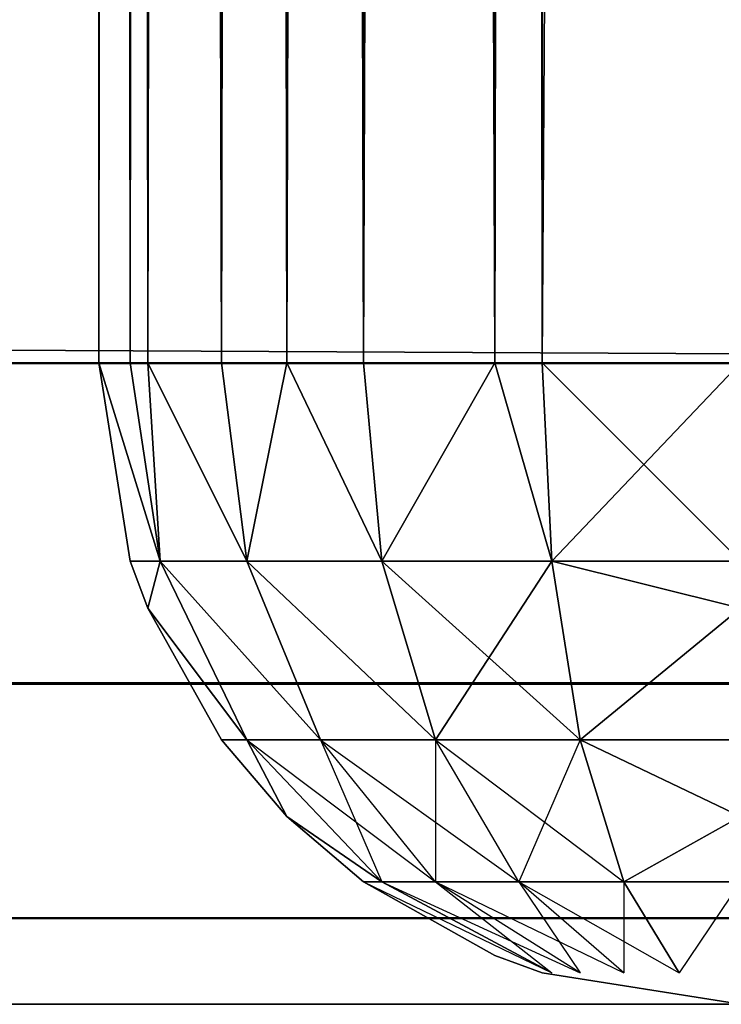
# Model space of a CAD drawing. Extents: x 0 to 602, y -131 to 3.
# Tile 138 of 167: x 597.106 to 597.652, y -131.053 to -130.285. Entities that reach past the tile are written whole.
import ezdxf

# ---------------------------------------------------------------- set-up
doc = ezdxf.new("R2010")
doc.units = 0
doc.header["$LTSCALE"] = 25.4
doc.layers.get('0').update_dxf_attribs({"color": 13, "linetype": 'CONTINUOUS'})

# ---------------------------------------------------------------- blocks, each defined once
blk = doc.blocks.new('PICASSO-LED-8131_STL')
at = {"color": 0}
for p, q in [((0.66749, 5.67091, 34.92758), (0.66749, 601.67096, 34.92758)), ((0.66749, 601.67096, 23.92758), (0.66749, 5.67091, 23.92758)), ((0.66749, 601.67096, 23.92758), (0.66749, 5.67091, 23.92758)), ((0.66749, 5.67091, 34.92758), (0.66749, 601.67096, 34.92758)), ((0.73448, 601.67096, 23.67758), (0.73448, 5.67091, 23.67758)), ((0.73448, 601.67096, 23.67758), (0.73448, 5.67091, 23.67758)), ((0.73448, 5.67091, 35.17758), (0.73448, 601.67096, 35.17758)), ((0.73448, 5.67091, 35.17758), (0.73448, 601.67096, 35.17758)), ((0.91749, 601.67096, 23.49457), (0.91749, 5.67091, 23.49457)), ((0.91749, 601.67096, 23.49457), (0.91749, 5.67091, 23.49457)), ((0.91749, 5.67091, 35.3606), (0.91749, 601.67096, 35.3606)), ((0.91749, 5.67091, 35.3606), (0.91749, 601.67096, 35.3606)), ((1.16749, 5.67091, 23.42758), (1.16749, 601.67096, 23.42758)), ((1.16749, 601.67096, 35.42758), (1.16749, 5.67091, 35.42758)), ((1.16749, 5.67091, 23.42758), (1.16749, 601.67096, 23.42758)), ((1.16749, 601.67096, 35.42758), (1.16749, 5.67091, 35.42758)), ((1.01298, 7.52301, 21.80967), (1.16749, 7.54748, 21.80967)), ((1.01298, 7.52301, 21.80967), (1.16749, 7.54748, 21.80967)), ((1.01298, 7.52301, 22.8345), (1.16749, 7.54748, 22.8345)), ((1.01298, 7.52301, 22.8345), (1.16749, 7.54748, 22.8345)), ((25.16749, 7.54748, 22.8345), (1.16749, 7.54748, 22.8345)), ((1.16749, 7.54748, 22.8345), (1.16749, 7.52301, 22.989)), ((25.16749, 7.54748, 22.8345), (1.16749, 7.54748, 22.8345)), ((25.16749, 7.54748, 21.80967), (1.16749, 7.54748, 21.80967)), ((1.16749, 7.54748, 21.80967), (1.16749, 7.54748, 22.8345)), ((25.16749, 7.54748, 21.80967), (1.16749, 7.54748, 21.80967)), ((1.16749, 7.52301, 21.65516), (1.16749, 7.54748, 21.80967)), ((1.16749, 7.52301, 21.65516), (1.16749, 7.54748, 21.80967)), ((1.16749, 7.54748, 21.80967), (1.16749, 7.54748, 22.8345)), ((1.16749, 7.54748, 22.8345), (1.16749, 7.52301, 22.989)), ((0.97615, 7.50942, 21.80967), (1.01298, 7.52301, 21.80967)), ((0.97615, 7.50942, 22.8345), (1.01298, 7.52301, 22.8345)), ((1.01298, 7.52301, 21.80967), (1.01298, 7.49973, 21.66273)), ((1.01298, 7.49973, 21.66273), (1.16749, 7.52301, 21.65516)), ((1.01298, 7.52301, 21.80967), (1.01298, 7.52301, 22.8345)), ((1.01298, 7.52301, 21.80967), (1.01298, 7.52301, 22.8345)), ((1.01298, 7.52301, 22.8345), (1.01298, 7.49973, 22.98144)), ((1.16749, 7.52301, 22.989), (1.01298, 7.49973, 22.98144)), ((25.16749, 7.52301, 22.989), (1.16749, 7.52301, 22.989)), ((1.16749, 7.52301, 22.989), (1.16749, 7.50942, 23.02584)), ((25.16749, 7.52301, 22.989), (1.16749, 7.52301, 22.989)), ((25.16749, 7.52301, 21.65516), (1.16749, 7.52301, 21.65516)), ((25.16749, 7.52301, 21.65516), (1.16749, 7.52301, 21.65516)), ((1.16749, 7.50942, 21.61833), (1.16749, 7.52301, 21.65516)), ((0.87359, 7.45199, 21.80967), (0.97615, 7.50942, 21.80967)), ((0.97615, 7.50942, 21.80967), (0.87359, 7.43217, 21.68467)), ((0.97615, 7.50942, 21.80967), (0.87359, 7.43217, 21.68467)), ((0.87359, 7.45199, 21.80967), (0.97615, 7.50942, 21.80967)), ((0.87359, 7.45199, 22.8345), (0.97615, 7.50942, 22.8345)), ((0.97615, 7.50942, 22.8345), (0.87359, 7.43217, 22.95949)), ((0.97615, 7.50942, 22.8345), (0.87359, 7.43217, 22.95949)), ((0.87359, 7.45199, 22.8345), (0.97615, 7.50942, 22.8345)), ((0.97615, 7.50942, 21.80967), (1.01298, 7.49973, 21.66273)), ((0.97615, 7.50942, 21.80967), (0.97615, 7.50942, 22.8345)), ((0.97615, 7.50942, 21.80967), (0.97615, 7.50942, 22.8345)), ((1.01298, 7.49973, 22.98144), (0.97615, 7.50942, 22.8345)), ((1.01298, 7.43217, 21.53016), (1.16749, 7.50942, 21.61833)), ((1.16749, 7.50942, 21.61833), (1.01298, 7.49973, 21.66273)), ((1.01298, 7.43217, 21.53016), (1.16749, 7.50942, 21.61833)), ((1.16749, 7.50942, 23.02584), (1.01298, 7.43217, 23.114)), ((1.16749, 7.50942, 23.02584), (1.01298, 7.43217, 23.114)), ((1.01298, 7.49973, 22.98144), (1.16749, 7.50942, 23.02584)), ((25.16749, 7.50942, 23.02584), (1.16749, 7.50942, 23.02584)), ((1.16749, 7.50942, 23.02584), (1.16749, 7.45199, 23.12839)), ((25.16749, 7.50942, 23.02584), (1.16749, 7.50942, 23.02584)), ((25.16749, 7.50942, 21.61833), (1.16749, 7.50942, 21.61833)), ((25.16749, 7.50942, 21.61833), (1.16749, 7.50942, 21.61833)), ((1.16749, 7.45199, 21.51578), (1.16749, 7.50942, 21.61833)), ((1.16749, 7.45199, 21.51578), (1.16749, 7.50942, 21.61833)), ((1.16749, 7.50942, 23.02584), (1.16749, 7.45199, 23.12839)), ((0.87359, 7.43217, 21.68467), (1.01298, 7.49973, 21.66273)), ((0.87359, 7.43217, 21.68467), (1.01298, 7.49973, 21.66273)), ((0.87359, 7.43217, 22.95949), (1.01298, 7.49973, 22.98144)), ((0.87359, 7.43217, 22.95949), (1.01298, 7.49973, 22.98144)), ((1.01298, 7.43217, 21.53016), (1.01298, 7.49973, 21.66273)), ((1.01298, 7.43217, 21.53016), (1.01298, 7.49973, 21.66273)), ((1.01298, 7.49973, 22.98144), (1.01298, 7.43217, 23.114)), ((1.01298, 7.49973, 22.98144), (1.01298, 7.43217, 23.114)), ((0.81394, 7.40103, 21.80967), (0.87359, 7.45199, 21.80967)), ((0.81394, 7.40103, 22.8345), (0.87359, 7.45199, 22.8345)), ((0.87359, 7.45199, 21.80967), (0.87359, 7.43217, 21.68467)), ((0.87359, 7.45199, 21.80967), (0.87359, 7.45199, 22.8345)), ((0.87359, 7.45199, 21.80967), (0.87359, 7.45199, 22.8345)), ((0.87359, 7.45199, 22.8345), (0.87359, 7.43217, 22.95949)), ((1.16749, 7.45199, 21.51578), (1.01298, 7.43217, 21.53016)), ((1.16749, 7.45199, 23.12839), (1.01298, 7.43217, 23.114)), ((25.16749, 7.45199, 23.12839), (1.16749, 7.45199, 23.12839)), ((1.16749, 7.45199, 23.12839), (1.16749, 7.40103, 23.18805)), ((25.16749, 7.45199, 23.12839), (1.16749, 7.45199, 23.12839)), ((25.16749, 7.45199, 21.51578), (1.16749, 7.45199, 21.51578)), ((25.16749, 7.45199, 21.51578), (1.16749, 7.45199, 21.51578)), ((1.16749, 7.40103, 21.45612), (1.16749, 7.45199, 21.51578)), ((0.87359, 7.43217, 21.68467), (0.76298, 7.32697, 21.71885)), ((0.87359, 7.43217, 21.68467), (0.76298, 7.32697, 21.71885)), ((0.76298, 7.32697, 22.92531), (0.87359, 7.43217, 22.95949)), ((0.87359, 7.43217, 22.95949), (0.76298, 7.28525, 23.00724)), ((0.81394, 7.40103, 21.80967), (0.87359, 7.43217, 21.68467)), ((0.87359, 7.43217, 22.95949), (0.81394, 7.40103, 22.8345)), ((0.87359, 7.37471, 21.57191), (1.01298, 7.43217, 21.53016)), ((0.87359, 7.37471, 21.57191), (1.01298, 7.43217, 21.53016)), ((0.87359, 7.37471, 21.57191), (0.87359, 7.43217, 21.68467)), ((0.87359, 7.37471, 21.57191), (0.87359, 7.43217, 21.68467)), ((0.87359, 7.43217, 22.95949), (0.87359, 7.37471, 23.07226)), ((0.87359, 7.37471, 23.07226), (1.01298, 7.43217, 23.114)), ((0.87359, 7.43217, 22.95949), (0.87359, 7.37471, 23.07226)), ((0.87359, 7.37471, 23.07226), (1.01298, 7.43217, 23.114)), ((1.16749, 7.40103, 21.45612), (1.01298, 7.43217, 21.53016)), ((1.01298, 7.32697, 21.42496), (1.01298, 7.43217, 21.53016)), ((1.01298, 7.32697, 21.42496), (1.01298, 7.43217, 21.53016)), ((1.01298, 7.43217, 23.114), (1.16749, 7.40103, 23.18805)), ((1.01298, 7.43217, 23.114), (1.01298, 7.32697, 23.21921)), ((1.01298, 7.43217, 23.114), (1.01298, 7.32697, 23.21921)), ((0.81394, 7.40103, 21.80967), (0.76298, 7.32697, 21.71885)), ((0.76298, 7.34136, 21.80967), (0.81394, 7.40103, 21.80967)), ((0.76298, 7.34136, 22.8345), (0.81394, 7.40103, 22.8345)), ((0.81394, 7.40103, 22.8345), (0.76298, 7.32697, 22.92531)), ((0.81394, 7.40103, 21.80967), (0.81394, 7.40103, 22.8345)), ((0.81394, 7.40103, 21.80967), (0.81394, 7.40103, 22.8345)), ((1.01298, 7.32697, 21.42496), (1.16749, 7.40103, 21.45612)), ((1.16749, 7.40103, 23.18805), (1.01298, 7.32697, 23.21921)), ((25.16749, 7.40103, 23.18805), (1.16749, 7.40103, 23.18805)), ((1.16749, 7.40103, 23.18805), (1.16749, 7.34136, 23.239)), ((25.16749, 7.40103, 23.18805), (1.16749, 7.40103, 23.18805)), ((25.16749, 7.40103, 21.45612), (1.16749, 7.40103, 21.45612)), ((25.16749, 7.40103, 21.45612), (1.16749, 7.40103, 21.45612)), ((1.16749, 7.34136, 21.40516), (1.16749, 7.40103, 21.45612)), ((0.76298, 7.28525, 21.63693), (0.87359, 7.37471, 21.57191)), ((0.87359, 7.37471, 21.57191), (0.76298, 7.32697, 21.71885)), ((0.76298, 7.28525, 23.00724), (0.87359, 7.37471, 23.07226)), ((0.87359, 7.37471, 23.07226), (0.76298, 7.22022, 23.07226)), ((0.87359, 7.28525, 21.48242), (0.87359, 7.37471, 21.57191)), ((0.87359, 7.28525, 21.48242), (0.87359, 7.37471, 21.57191)), ((0.87359, 7.37471, 23.07226), (0.87359, 7.28525, 23.16175)), ((0.87359, 7.37471, 23.07226), (0.87359, 7.28525, 23.16175)), ((0.76298, 7.34136, 22.8345), (0.69196, 7.19441, 22.88224)), ((0.70555, 7.23881, 21.80967), (0.76298, 7.34136, 21.80967)), ((0.70555, 7.23881, 22.8345), (0.76298, 7.34136, 22.8345)), ((0.76298, 7.34136, 21.80967), (0.76298, 7.34136, 22.8345)), ((0.76298, 7.34136, 21.80967), (0.76298, 7.34136, 22.8345)), ((0.76298, 7.34136, 22.8345), (0.76298, 7.32697, 22.92531)), ((1.16749, 7.34136, 21.40516), (1.01298, 7.32697, 21.42496)), ((1.16749, 7.34136, 23.239), (1.01298, 7.32697, 23.21921)), ((25.16749, 7.34136, 23.239), (1.16749, 7.34136, 23.239)), ((1.16749, 7.34136, 23.239), (1.16749, 7.23881, 23.29643)), ((25.16749, 7.34136, 23.239), (1.16749, 7.34136, 23.239)), ((25.16749, 7.34136, 21.40516), (1.16749, 7.34136, 21.40516)), ((25.16749, 7.34136, 21.40516), (1.16749, 7.34136, 21.40516)), ((1.16749, 7.23881, 21.34773), (1.16749, 7.34136, 21.40516)), ((1.16749, 7.23881, 21.34773), (1.16749, 7.34136, 21.40516)), ((1.16749, 7.34136, 23.239), (1.16749, 7.23881, 23.29643)), ((0.76298, 7.32697, 21.71885), (0.69196, 7.19441, 21.76193)), ((0.69196, 7.19441, 22.88224), (0.76298, 7.32697, 22.92531)), ((0.76298, 7.32697, 22.92531), (0.69196, 7.17247, 22.92531)), ((0.76298, 7.28525, 21.63693), (0.76298, 7.32697, 21.71885)), ((0.76298, 7.32697, 22.92531), (0.76298, 7.28525, 23.00724)), ((0.87359, 7.28525, 21.48242), (1.01298, 7.32697, 21.42496)), ((0.87359, 7.28525, 21.48242), (1.01298, 7.32697, 21.42496)), ((0.87359, 7.28525, 23.16175), (1.01298, 7.32697, 23.21921)), ((0.87359, 7.28525, 23.16175), (1.01298, 7.32697, 23.21921)), ((1.16749, 7.23881, 21.34773), (1.01298, 7.32697, 21.42496)), ((1.16749, 7.23881, 21.34773), (1.01298, 7.32697, 21.42496)), ((1.01298, 7.19441, 21.35742), (1.01298, 7.32697, 21.42496)), ((1.01298, 7.19441, 21.35742), (1.01298, 7.32697, 21.42496)), ((1.01298, 7.32697, 23.21921), (1.16749, 7.23881, 23.29643)), ((1.01298, 7.32697, 23.21921), (1.16749, 7.23881, 23.29643)), ((1.01298, 7.32697, 23.21921), (1.01298, 7.19441, 23.28675)), ((1.01298, 7.32697, 23.21921), (1.01298, 7.19441, 23.28675)), ((0.69196, 7.17247, 21.71885), (0.76298, 7.28525, 21.63693)), ((0.76298, 7.28525, 21.63693), (0.69196, 7.19441, 21.76193)), ((0.69196, 7.17247, 22.92531), (0.76298, 7.28525, 23.00724)), ((0.76298, 7.28525, 23.00724), (0.69196, 7.13829, 22.95949)), ((0.76298, 7.22022, 21.57191), (0.87359, 7.28525, 21.48242)), ((0.87359, 7.28525, 21.48242), (0.76298, 7.28525, 21.63693)), ((0.76298, 7.22022, 21.57191), (0.76298, 7.28525, 21.63693)), ((0.76298, 7.22022, 23.07226), (0.87359, 7.28525, 23.16175)), ((0.76298, 7.28525, 23.00724), (0.76298, 7.22022, 23.07226)), ((0.87359, 7.28525, 23.16175), (0.76298, 7.13829, 23.114)), ((0.87359, 7.17247, 21.42496), (0.87359, 7.28525, 21.48242)), ((0.87359, 7.17247, 21.42496), (0.87359, 7.28525, 21.48242)), ((0.87359, 7.28525, 23.16175), (0.87359, 7.17247, 23.21921)), ((0.87359, 7.28525, 23.16175), (0.87359, 7.17247, 23.21921)), ((0.69196, 7.20198, 21.80967), (0.70555, 7.23881, 21.80967)), ((0.69196, 7.20198, 22.8345), (0.70555, 7.23881, 22.8345)), ((0.70555, 7.23881, 21.80967), (0.70555, 7.23881, 22.8345)), ((0.70555, 7.23881, 21.80967), (0.70555, 7.23881, 22.8345)), ((1.01298, 7.19441, 21.35742), (1.16749, 7.23881, 21.34773)), ((1.16749, 7.23881, 23.29643), (1.01298, 7.19441, 23.28675)), ((25.16749, 7.23881, 23.29643), (1.16749, 7.23881, 23.29643)), ((1.16749, 7.23881, 23.29643), (1.16749, 7.20198, 23.31002)), ((25.16749, 7.23881, 23.29643), (1.16749, 7.23881, 23.29643)), ((25.16749, 7.23881, 21.34773), (1.16749, 7.23881, 21.34773)), ((25.16749, 7.23881, 21.34773), (1.16749, 7.23881, 21.34773)), ((1.16749, 7.20198, 21.33414), (1.16749, 7.23881, 21.34773)), ((0.69196, 7.13829, 21.68467), (0.76298, 7.22022, 21.57191)), ((0.76298, 7.22022, 21.57191), (0.69196, 7.17247, 21.71885)), ((0.69196, 7.13829, 22.95949), (0.76298, 7.22022, 23.07226)), ((0.76298, 7.22022, 23.07226), (0.69196, 7.09523, 22.98144)), ((0.87359, 7.17247, 21.42496), (0.76298, 7.22022, 21.57191)), ((0.76298, 7.13829, 21.53016), (0.76298, 7.22022, 21.57191)), ((0.76298, 7.22022, 23.07226), (0.76298, 7.13829, 23.114)), ((0.66749, 7.04748, 21.80967), (0.69196, 7.20198, 21.80967)), ((0.66749, 7.04748, 22.8345), (0.69196, 7.20198, 22.8345)), ((0.69196, 7.20198, 21.80967), (0.69196, 7.20198, 22.8345)), ((0.69196, 7.20198, 21.80967), (0.69196, 7.20198, 22.8345)), ((1.16749, 7.20198, 21.33414), (1.01298, 7.19441, 21.35742)), ((1.01298, 7.19441, 23.28675), (1.16749, 7.20198, 23.31002)), ((25.16749, 7.20198, 23.31002), (1.16749, 7.20198, 23.31002)), ((1.16749, 7.20198, 23.31002), (1.16749, 7.04748, 23.3345)), ((25.16749, 7.20198, 23.31002), (1.16749, 7.20198, 23.31002)), ((25.16749, 7.20198, 21.33414), (1.16749, 7.20198, 21.33414)), ((25.16749, 7.20198, 21.33414), (1.16749, 7.20198, 21.33414)), ((1.16749, 7.04748, 21.30967), (1.16749, 7.20198, 21.33414)), ((1.16749, 7.04748, 21.30967), (1.16749, 7.20198, 21.33414)), ((1.16749, 7.20198, 23.31002), (1.16749, 7.04748, 23.3345)), ((0.87359, 7.17247, 21.42496), (1.01298, 7.19441, 21.35742)), ((0.87359, 7.17247, 21.42496), (1.01298, 7.19441, 21.35742)), ((0.87359, 7.17247, 23.21921), (1.01298, 7.19441, 23.28675)), ((0.87359, 7.17247, 23.21921), (1.01298, 7.19441, 23.28675)), ((1.01298, 7.19441, 21.35742), (0.97615, 7.04748, 21.34773)), ((0.97615, 7.04748, 23.29643), (1.01298, 7.19441, 23.28675)), ((1.01298, 7.04748, 21.33414), (1.01298, 7.19441, 21.35742)), ((1.01298, 7.04748, 23.31002), (1.01298, 7.19441, 23.28675)), ((0.76298, 7.13829, 21.53016), (0.87359, 7.17247, 21.42496)), ((0.87359, 7.17247, 23.21921), (0.76298, 7.13829, 23.114)), ((0.87359, 7.17247, 23.21921), (0.76298, 7.13829, 23.114)), ((0.87359, 7.17247, 21.42496), (0.81394, 7.04748, 21.45612)), ((0.81394, 7.04748, 23.18805), (0.87359, 7.17247, 23.21921)), ((0.97615, 7.04748, 21.34773), (0.87359, 7.17247, 21.42496)), ((0.97615, 7.04748, 21.34773), (0.87359, 7.17247, 21.42496)), ((0.87359, 7.04748, 21.40516), (0.87359, 7.17247, 21.42496)), ((0.87359, 7.04748, 23.239), (0.87359, 7.17247, 23.21921)), ((0.97615, 7.04748, 23.29643), (0.87359, 7.17247, 23.21921)), ((0.97615, 7.04748, 23.29643), (0.87359, 7.17247, 23.21921)), ((0.69196, 7.09523, 21.66273), (0.76298, 7.13829, 21.53016)), ((0.76298, 7.13829, 21.53016), (0.69196, 7.13829, 21.68467)), ((0.76298, 7.13829, 23.114), (0.69196, 7.09523, 22.98144)), ((0.81394, 7.04748, 21.45612), (0.76298, 7.13829, 21.53016)), ((0.76298, 7.04748, 21.51578), (0.76298, 7.13829, 21.53016)), ((0.81394, 7.04748, 23.18805), (0.76298, 7.13829, 23.114)), ((0.76298, 7.04748, 21.51578), (0.69196, 7.09523, 21.66273))]:
    blk.add_line(p, q, dxfattribs=at)
mesh = blk.add_polyface(dxfattribs=at)
corners = [(0.66749, 601.67096, 34.92758), (0.66749, 5.67091, 23.92758), (0.66749, 5.67091, 34.92758), (0.66749, 601.67096, 23.92758)]
mesh.append_faces([[corners[k] for k in face] for face in [(0, 1, 2), (1, 0, 3)]], dxfattribs={"vtx0": -1, "color": 0})
mesh = blk.add_polyface(dxfattribs=at)
corners = [(0.66749, 601.67096, 23.92758), (0.73448, 5.67091, 23.67758), (0.66749, 5.67091, 23.92758), (0.73448, 601.67096, 23.67758)]
mesh.append_faces([[corners[k] for k in face] for face in [(0, 1, 2), (1, 0, 3)]], dxfattribs={"vtx0": -1, "color": 0})
mesh = blk.add_polyface(dxfattribs=at)
corners = [(0.73448, 601.67096, 35.17758), (0.66749, 5.67091, 34.92758), (0.73448, 5.67091, 35.17758), (0.66749, 601.67096, 34.92758)]
mesh.append_faces([[corners[k] for k in face] for face in [(0, 1, 2), (1, 0, 3)]], dxfattribs={"vtx0": -1, "color": 0})
mesh = blk.add_polyface(dxfattribs=at)
corners = [(0.91749, 601.67096, 23.49457), (0.73448, 5.67091, 23.67758), (0.73448, 601.67096, 23.67758), (0.91749, 5.67091, 23.49457)]
mesh.append_faces([[corners[k] for k in face] for face in [(0, 1, 2), (1, 0, 3)]], dxfattribs={"vtx0": -1, "color": 0})
mesh = blk.add_polyface(dxfattribs=at)
corners = [(0.91749, 5.67091, 35.3606), (0.73448, 601.67096, 35.17758), (0.73448, 5.67091, 35.17758), (0.91749, 601.67096, 35.3606)]
mesh.append_faces([[corners[k] for k in face] for face in [(0, 1, 2), (1, 0, 3)]], dxfattribs={"vtx0": -1, "color": 0})
mesh = blk.add_polyface(dxfattribs=at)
corners = [(1.16749, 601.67096, 23.42758), (0.91749, 5.67091, 23.49457), (0.91749, 601.67096, 23.49457), (1.16749, 5.67091, 23.42758)]
mesh.append_faces([[corners[k] for k in face] for face in [(0, 1, 2), (1, 0, 3)]], dxfattribs={"vtx0": -1, "color": 0})
mesh = blk.add_polyface(dxfattribs=at)
corners = [(1.16749, 5.67091, 35.42758), (0.91749, 601.67096, 35.3606), (0.91749, 5.67091, 35.3606), (1.16749, 601.67096, 35.42758)]
mesh.append_faces([[corners[k] for k in face] for face in [(0, 1, 2), (1, 0, 3)]], dxfattribs={"vtx0": -1, "color": 0})
mesh = blk.add_polyface(dxfattribs=at)
corners = [(1.16749, 601.67096, 23.42758), (4.15177, 598.7749, 23.42758), (1.16749, 5.67091, 23.42758), (25.16749, 601.67096, 23.42758), (22.60363, 598.7749, 23.42758), (22.60363, 8.56692, 23.42758), (4.15177, 8.56692, 23.42758), (25.16749, 5.67091, 23.42758)]
mesh.append_faces([[corners[k] for k in face] for face in [(0, 1, 2), (1, 3, 4), (4, 3, 5), (2, 6, 7), (6, 2, 1), (7, 5, 3)]], dxfattribs={"vtx0": -1, "vtx1": -1, "color": 0})
mesh.append_faces([[corners[k] for k in face] for face in [(1, 0, 3), (7, 6, 5)]], dxfattribs={"vtx0": -1, "vtx2": -1, "color": 0})
mesh = blk.add_polyface(dxfattribs=at)
corners = [(25.16749, 5.67091, 35.42758), (1.16749, 601.67096, 35.42758), (1.16749, 5.67091, 35.42758), (25.16749, 601.67096, 35.42758)]
mesh.append_faces([[corners[k] for k in face] for face in [(0, 1, 2), (1, 0, 3)]], dxfattribs={"vtx0": -1, "color": 0})
mesh = blk.add_polyface(dxfattribs=at)
corners = [(1.01298, 7.49973, 21.66273), (1.16749, 7.54748, 21.80967), (1.16749, 7.52301, 21.65516), (1.01298, 7.52301, 21.80967)]
mesh.append_faces([[corners[k] for k in face] for face in [(0, 1, 2), (1, 0, 3)]], dxfattribs={"vtx0": -1, "color": 0})
mesh = blk.add_polyface(dxfattribs=at)
corners = [(1.01298, 7.52301, 22.8345), (1.16749, 7.54748, 21.80967), (1.01298, 7.52301, 21.80967), (1.16749, 7.54748, 22.8345)]
mesh.append_faces([[corners[k] for k in face] for face in [(0, 1, 2), (1, 0, 3)]], dxfattribs={"vtx0": -1, "color": 0})
mesh = blk.add_polyface(dxfattribs=at)
corners = [(1.01298, 7.49973, 22.98144), (1.16749, 7.54748, 22.8345), (1.01298, 7.52301, 22.8345), (1.16749, 7.52301, 22.989)]
mesh.append_faces([[corners[k] for k in face] for face in [(0, 1, 2), (1, 0, 3)]], dxfattribs={"vtx0": -1, "color": 0})
mesh = blk.add_polyface(dxfattribs=at)
corners = [(1.16749, 7.52301, 22.989), (25.16749, 7.54748, 22.8345), (1.16749, 7.54748, 22.8345), (25.16749, 7.52301, 22.989)]
mesh.append_faces([[corners[k] for k in face] for face in [(0, 1, 2), (1, 0, 3)]], dxfattribs={"vtx0": -1, "color": 0})
mesh = blk.add_polyface(dxfattribs=at)
corners = [(1.16749, 7.54748, 22.8345), (25.16749, 7.54748, 21.80967), (1.16749, 7.54748, 21.80967), (25.16749, 7.54748, 22.8345)]
mesh.append_faces([[corners[k] for k in face] for face in [(0, 1, 2), (1, 0, 3)]], dxfattribs={"vtx0": -1, "color": 0})
mesh = blk.add_polyface(dxfattribs=at)
corners = [(1.16749, 7.54748, 21.80967), (25.16749, 7.52301, 21.65516), (1.16749, 7.52301, 21.65516), (25.16749, 7.54748, 21.80967)]
mesh.append_faces([[corners[k] for k in face] for face in [(0, 1, 2), (1, 0, 3)]], dxfattribs={"vtx0": -1, "color": 0})
mesh = blk.add_polyface(dxfattribs=at)
corners = [(0.97615, 7.50942, 22.8345), (1.01298, 7.52301, 21.80967), (0.97615, 7.50942, 21.80967), (1.01298, 7.52301, 22.8345)]
mesh.append_faces([[corners[k] for k in face] for face in [(0, 1, 2), (1, 0, 3)]], dxfattribs={"vtx0": -1, "color": 0})
mesh = blk.add_polyface(dxfattribs=at)
corners = [(1.16749, 7.50942, 23.02584), (25.16749, 7.52301, 22.989), (1.16749, 7.52301, 22.989), (25.16749, 7.50942, 23.02584)]
mesh.append_faces([[corners[k] for k in face] for face in [(0, 1, 2), (1, 0, 3)]], dxfattribs={"vtx0": -1, "color": 0})
mesh = blk.add_polyface(dxfattribs=at)
corners = [(1.16749, 7.52301, 21.65516), (25.16749, 7.50942, 21.61833), (1.16749, 7.50942, 21.61833), (25.16749, 7.52301, 21.65516)]
mesh.append_faces([[corners[k] for k in face] for face in [(0, 1, 2), (1, 0, 3)]], dxfattribs={"vtx0": -1, "color": 0})
mesh = blk.add_polyface(dxfattribs=at)
corners = [(0.97615, 7.50942, 21.80967), (0.87359, 7.43217, 21.68467), (0.87359, 7.45199, 21.80967)]
mesh.append_faces([[corners[k] for k in face] for face in [(0, 1, 2)]], dxfattribs={"color": 0})
mesh = blk.add_polyface(dxfattribs=at)
corners = [(0.97615, 7.50942, 21.80967), (1.01298, 7.49973, 21.66273), (0.87359, 7.43217, 21.68467)]
mesh.append_faces([[corners[k] for k in face] for face in [(0, 1, 2)]], dxfattribs={"color": 0})
mesh = blk.add_polyface(dxfattribs=at)
corners = [(0.87359, 7.45199, 22.8345), (0.97615, 7.50942, 21.80967), (0.87359, 7.45199, 21.80967), (0.97615, 7.50942, 22.8345)]
mesh.append_faces([[corners[k] for k in face] for face in [(0, 1, 2), (1, 0, 3)]], dxfattribs={"vtx0": -1, "color": 0})
mesh = blk.add_polyface(dxfattribs=at)
corners = [(1.01298, 7.49973, 22.98144), (0.97615, 7.50942, 22.8345), (0.87359, 7.43217, 22.95949)]
mesh.append_faces([[corners[k] for k in face] for face in [(0, 1, 2)]], dxfattribs={"color": 0})
mesh = blk.add_polyface(dxfattribs=at)
corners = [(0.87359, 7.43217, 22.95949), (0.97615, 7.50942, 22.8345), (0.87359, 7.45199, 22.8345)]
mesh.append_faces([[corners[k] for k in face] for face in [(0, 1, 2)]], dxfattribs={"color": 0})
mesh = blk.add_polyface(dxfattribs=at)
corners = [(1.16749, 7.50942, 21.61833), (1.16749, 7.45199, 21.51578), (1.01298, 7.43217, 21.53016)]
mesh.append_faces([[corners[k] for k in face] for face in [(0, 1, 2)]], dxfattribs={"color": 0})
mesh = blk.add_polyface(dxfattribs=at)
corners = [(1.01298, 7.49973, 21.66273), (1.16749, 7.50942, 21.61833), (1.01298, 7.43217, 21.53016)]
mesh.append_faces([[corners[k] for k in face] for face in [(0, 1, 2)]], dxfattribs={"color": 0})
mesh = blk.add_polyface(dxfattribs=at)
corners = [(1.16749, 7.45199, 23.12839), (1.16749, 7.50942, 23.02584), (1.01298, 7.43217, 23.114)]
mesh.append_faces([[corners[k] for k in face] for face in [(0, 1, 2)]], dxfattribs={"color": 0})
mesh = blk.add_polyface(dxfattribs=at)
corners = [(1.01298, 7.43217, 23.114), (1.16749, 7.50942, 23.02584), (1.01298, 7.49973, 22.98144)]
mesh.append_faces([[corners[k] for k in face] for face in [(0, 1, 2)]], dxfattribs={"color": 0})
mesh = blk.add_polyface(dxfattribs=at)
corners = [(1.16749, 7.45199, 23.12839), (25.16749, 7.50942, 23.02584), (1.16749, 7.50942, 23.02584), (25.16749, 7.45199, 23.12839)]
mesh.append_faces([[corners[k] for k in face] for face in [(0, 1, 2), (1, 0, 3)]], dxfattribs={"vtx0": -1, "color": 0})
mesh = blk.add_polyface(dxfattribs=at)
corners = [(1.16749, 7.50942, 21.61833), (25.16749, 7.45199, 21.51578), (1.16749, 7.45199, 21.51578), (25.16749, 7.50942, 21.61833)]
mesh.append_faces([[corners[k] for k in face] for face in [(0, 1, 2), (1, 0, 3)]], dxfattribs={"vtx0": -1, "color": 0})
mesh = blk.add_polyface(dxfattribs=at)
corners = [(0.87359, 7.37471, 21.57191), (1.01298, 7.49973, 21.66273), (1.01298, 7.43217, 21.53016), (0.87359, 7.43217, 21.68467)]
mesh.append_faces([[corners[k] for k in face] for face in [(0, 1, 2), (1, 0, 3)]], dxfattribs={"vtx0": -1, "color": 0})
mesh = blk.add_polyface(dxfattribs=at)
corners = [(0.87359, 7.37471, 23.07226), (1.01298, 7.49973, 22.98144), (0.87359, 7.43217, 22.95949), (1.01298, 7.43217, 23.114)]
mesh.append_faces([[corners[k] for k in face] for face in [(0, 1, 2), (1, 0, 3)]], dxfattribs={"vtx0": -1, "color": 0})
mesh = blk.add_polyface(dxfattribs=at)
corners = [(0.81394, 7.40103, 22.8345), (0.87359, 7.45199, 21.80967), (0.81394, 7.40103, 21.80967), (0.87359, 7.45199, 22.8345)]
mesh.append_faces([[corners[k] for k in face] for face in [(0, 1, 2), (1, 0, 3)]], dxfattribs={"vtx0": -1, "color": 0})
mesh = blk.add_polyface(dxfattribs=at)
corners = [(1.16749, 7.40103, 23.18805), (25.16749, 7.45199, 23.12839), (1.16749, 7.45199, 23.12839), (25.16749, 7.40103, 23.18805)]
mesh.append_faces([[corners[k] for k in face] for face in [(0, 1, 2), (1, 0, 3)]], dxfattribs={"vtx0": -1, "color": 0})
mesh = blk.add_polyface(dxfattribs=at)
corners = [(1.16749, 7.45199, 21.51578), (25.16749, 7.40103, 21.45612), (1.16749, 7.40103, 21.45612), (25.16749, 7.45199, 21.51578)]
mesh.append_faces([[corners[k] for k in face] for face in [(0, 1, 2), (1, 0, 3)]], dxfattribs={"vtx0": -1, "color": 0})
mesh = blk.add_polyface(dxfattribs=at)
corners = [(0.87359, 7.43217, 21.68467), (0.76298, 7.32697, 21.71885), (0.81394, 7.40103, 21.80967)]
mesh.append_faces([[corners[k] for k in face] for face in [(0, 1, 2)]], dxfattribs={"color": 0})
mesh = blk.add_polyface(dxfattribs=at)
corners = [(0.87359, 7.43217, 21.68467), (0.87359, 7.37471, 21.57191), (0.76298, 7.32697, 21.71885)]
mesh.append_faces([[corners[k] for k in face] for face in [(0, 1, 2)]], dxfattribs={"color": 0})
mesh = blk.add_polyface(dxfattribs=at)
corners = [(0.87359, 7.43217, 22.95949), (0.81394, 7.40103, 22.8345), (0.76298, 7.32697, 22.92531)]
mesh.append_faces([[corners[k] for k in face] for face in [(0, 1, 2)]], dxfattribs={"color": 0})
mesh = blk.add_polyface(dxfattribs=at)
corners = [(0.87359, 7.43217, 22.95949), (0.76298, 7.28525, 23.00724), (0.87359, 7.37471, 23.07226)]
mesh.append_faces([[corners[k] for k in face] for face in [(0, 1, 2)]], dxfattribs={"color": 0})
mesh = blk.add_polyface(dxfattribs=at)
corners = [(0.87359, 7.28525, 21.48242), (1.01298, 7.43217, 21.53016), (1.01298, 7.32697, 21.42496), (0.87359, 7.37471, 21.57191)]
mesh.append_faces([[corners[k] for k in face] for face in [(0, 1, 2), (1, 0, 3)]], dxfattribs={"vtx0": -1, "color": 0})
mesh = blk.add_polyface(dxfattribs=at)
corners = [(0.87359, 7.28525, 23.16175), (1.01298, 7.43217, 23.114), (0.87359, 7.37471, 23.07226), (1.01298, 7.32697, 23.21921)]
mesh.append_faces([[corners[k] for k in face] for face in [(0, 1, 2), (1, 0, 3)]], dxfattribs={"vtx0": -1, "color": 0})
mesh = blk.add_polyface(dxfattribs=at)
corners = [(1.16749, 7.40103, 21.45612), (1.01298, 7.32697, 21.42496), (1.01298, 7.43217, 21.53016)]
mesh.append_faces([[corners[k] for k in face] for face in [(0, 1, 2)]], dxfattribs={"color": 0})
mesh = blk.add_polyface(dxfattribs=at)
corners = [(1.16749, 7.40103, 23.18805), (1.01298, 7.43217, 23.114), (1.01298, 7.32697, 23.21921)]
mesh.append_faces([[corners[k] for k in face] for face in [(0, 1, 2)]], dxfattribs={"color": 0})
mesh = blk.add_polyface(dxfattribs=at)
corners = [(0.81394, 7.40103, 22.8345), (0.76298, 7.34136, 21.80967), (0.76298, 7.34136, 22.8345), (0.81394, 7.40103, 21.80967)]
mesh.append_faces([[corners[k] for k in face] for face in [(0, 1, 2), (1, 0, 3)]], dxfattribs={"vtx0": -1, "color": 0})
mesh = blk.add_polyface(dxfattribs=at)
corners = [(25.16749, 7.34136, 23.239), (1.16749, 7.40103, 23.18805), (1.16749, 7.34136, 23.239), (25.16749, 7.40103, 23.18805)]
mesh.append_faces([[corners[k] for k in face] for face in [(0, 1, 2), (1, 0, 3)]], dxfattribs={"vtx0": -1, "color": 0})
mesh = blk.add_polyface(dxfattribs=at)
corners = [(25.16749, 7.40103, 21.45612), (1.16749, 7.34136, 21.40516), (1.16749, 7.40103, 21.45612), (25.16749, 7.34136, 21.40516)]
mesh.append_faces([[corners[k] for k in face] for face in [(0, 1, 2), (1, 0, 3)]], dxfattribs={"vtx0": -1, "color": 0})
mesh = blk.add_polyface(dxfattribs=at)
corners = [(0.87359, 7.37471, 21.57191), (0.87359, 7.28525, 21.48242), (0.76298, 7.28525, 21.63693)]
mesh.append_faces([[corners[k] for k in face] for face in [(0, 1, 2)]], dxfattribs={"color": 0})
mesh = blk.add_polyface(dxfattribs=at)
corners = [(0.87359, 7.37471, 23.07226), (0.76298, 7.22022, 23.07226), (0.87359, 7.28525, 23.16175)]
mesh.append_faces([[corners[k] for k in face] for face in [(0, 1, 2)]], dxfattribs={"color": 0})
mesh = blk.add_polyface(dxfattribs=at)
corners = [(0.76298, 7.34136, 22.8345), (0.69196, 7.19441, 22.88224), (0.76298, 7.32697, 22.92531)]
mesh.append_faces([[corners[k] for k in face] for face in [(0, 1, 2)]], dxfattribs={"color": 0})
mesh = blk.add_polyface(dxfattribs=at)
corners = [(0.76298, 7.34136, 22.8345), (0.70555, 7.23881, 21.80967), (0.70555, 7.23881, 22.8345), (0.76298, 7.34136, 21.80967)]
mesh.append_faces([[corners[k] for k in face] for face in [(0, 1, 2), (1, 0, 3)]], dxfattribs={"vtx0": -1, "color": 0})
mesh = blk.add_polyface(dxfattribs=at)
corners = [(1.16749, 7.23881, 21.34773), (1.01298, 7.32697, 21.42496), (1.16749, 7.34136, 21.40516)]
mesh.append_faces([[corners[k] for k in face] for face in [(0, 1, 2)]], dxfattribs={"color": 0})
mesh = blk.add_polyface(dxfattribs=at)
corners = [(1.16749, 7.34136, 23.239), (1.01298, 7.32697, 23.21921), (1.16749, 7.23881, 23.29643)]
mesh.append_faces([[corners[k] for k in face] for face in [(0, 1, 2)]], dxfattribs={"color": 0})
mesh = blk.add_polyface(dxfattribs=at)
corners = [(25.16749, 7.23881, 23.29643), (1.16749, 7.34136, 23.239), (1.16749, 7.23881, 23.29643), (25.16749, 7.34136, 23.239)]
mesh.append_faces([[corners[k] for k in face] for face in [(0, 1, 2), (1, 0, 3)]], dxfattribs={"vtx0": -1, "color": 0})
mesh = blk.add_polyface(dxfattribs=at)
corners = [(25.16749, 7.34136, 21.40516), (1.16749, 7.23881, 21.34773), (1.16749, 7.34136, 21.40516), (25.16749, 7.23881, 21.34773)]
mesh.append_faces([[corners[k] for k in face] for face in [(0, 1, 2), (1, 0, 3)]], dxfattribs={"vtx0": -1, "color": 0})
mesh = blk.add_polyface(dxfattribs=at)
corners = [(0.76298, 7.32697, 21.71885), (0.76298, 7.28525, 21.63693), (0.69196, 7.19441, 21.76193)]
mesh.append_faces([[corners[k] for k in face] for face in [(0, 1, 2)]], dxfattribs={"color": 0})
mesh = blk.add_polyface(dxfattribs=at)
corners = [(0.76298, 7.32697, 22.92531), (0.69196, 7.17247, 22.92531), (0.76298, 7.28525, 23.00724)]
mesh.append_faces([[corners[k] for k in face] for face in [(0, 1, 2)]], dxfattribs={"color": 0})
mesh = blk.add_polyface(dxfattribs=at)
corners = [(1.01298, 7.32697, 21.42496), (0.87359, 7.17247, 21.42496), (0.87359, 7.28525, 21.48242), (1.01298, 7.19441, 21.35742)]
mesh.append_faces([[corners[k] for k in face] for face in [(0, 1, 2), (1, 0, 3)]], dxfattribs={"vtx0": -1, "color": 0})
mesh = blk.add_polyface(dxfattribs=at)
corners = [(1.01298, 7.19441, 23.28675), (0.87359, 7.28525, 23.16175), (0.87359, 7.17247, 23.21921), (1.01298, 7.32697, 23.21921)]
mesh.append_faces([[corners[k] for k in face] for face in [(0, 1, 2), (1, 0, 3)]], dxfattribs={"vtx0": -1, "color": 0})
mesh = blk.add_polyface(dxfattribs=at)
corners = [(1.16749, 7.23881, 21.34773), (1.01298, 7.19441, 21.35742), (1.01298, 7.32697, 21.42496)]
mesh.append_faces([[corners[k] for k in face] for face in [(0, 1, 2)]], dxfattribs={"color": 0})
mesh = blk.add_polyface(dxfattribs=at)
corners = [(1.16749, 7.23881, 23.29643), (1.01298, 7.32697, 23.21921), (1.01298, 7.19441, 23.28675)]
mesh.append_faces([[corners[k] for k in face] for face in [(0, 1, 2)]], dxfattribs={"color": 0})
mesh = blk.add_polyface(dxfattribs=at)
corners = [(0.76298, 7.28525, 21.63693), (0.76298, 7.22022, 21.57191), (0.69196, 7.17247, 21.71885)]
mesh.append_faces([[corners[k] for k in face] for face in [(0, 1, 2)]], dxfattribs={"color": 0})
mesh = blk.add_polyface(dxfattribs=at)
corners = [(0.76298, 7.28525, 23.00724), (0.69196, 7.13829, 22.95949), (0.76298, 7.22022, 23.07226)]
mesh.append_faces([[corners[k] for k in face] for face in [(0, 1, 2)]], dxfattribs={"color": 0})
mesh = blk.add_polyface(dxfattribs=at)
corners = [(0.87359, 7.28525, 21.48242), (0.87359, 7.17247, 21.42496), (0.76298, 7.22022, 21.57191)]
mesh.append_faces([[corners[k] for k in face] for face in [(0, 1, 2)]], dxfattribs={"color": 0})
mesh = blk.add_polyface(dxfattribs=at)
corners = [(0.87359, 7.28525, 23.16175), (0.76298, 7.13829, 23.114), (0.87359, 7.17247, 23.21921)]
mesh.append_faces([[corners[k] for k in face] for face in [(0, 1, 2)]], dxfattribs={"color": 0})
mesh = blk.add_polyface(dxfattribs=at)
corners = [(0.70555, 7.23881, 22.8345), (0.69196, 7.20198, 21.80967), (0.69196, 7.20198, 22.8345), (0.70555, 7.23881, 21.80967)]
mesh.append_faces([[corners[k] for k in face] for face in [(0, 1, 2), (1, 0, 3)]], dxfattribs={"vtx0": -1, "color": 0})
mesh = blk.add_polyface(dxfattribs=at)
corners = [(25.16749, 7.20198, 23.31002), (1.16749, 7.23881, 23.29643), (1.16749, 7.20198, 23.31002), (25.16749, 7.23881, 23.29643)]
mesh.append_faces([[corners[k] for k in face] for face in [(0, 1, 2), (1, 0, 3)]], dxfattribs={"vtx0": -1, "color": 0})
mesh = blk.add_polyface(dxfattribs=at)
corners = [(25.16749, 7.23881, 21.34773), (1.16749, 7.20198, 21.33414), (1.16749, 7.23881, 21.34773), (25.16749, 7.20198, 21.33414)]
mesh.append_faces([[corners[k] for k in face] for face in [(0, 1, 2), (1, 0, 3)]], dxfattribs={"vtx0": -1, "color": 0})
mesh = blk.add_polyface(dxfattribs=at)
corners = [(0.76298, 7.22022, 21.57191), (0.76298, 7.13829, 21.53016), (0.69196, 7.13829, 21.68467)]
mesh.append_faces([[corners[k] for k in face] for face in [(0, 1, 2)]], dxfattribs={"color": 0})
mesh = blk.add_polyface(dxfattribs=at)
corners = [(0.76298, 7.22022, 23.07226), (0.69196, 7.09523, 22.98144), (0.76298, 7.13829, 23.114)]
mesh.append_faces([[corners[k] for k in face] for face in [(0, 1, 2)]], dxfattribs={"color": 0})
mesh = blk.add_polyface(dxfattribs=at)
corners = [(0.69196, 7.20198, 22.8345), (0.66749, 7.04748, 21.80967), (0.66749, 7.04748, 22.8345), (0.69196, 7.20198, 21.80967)]
mesh.append_faces([[corners[k] for k in face] for face in [(0, 1, 2), (1, 0, 3)]], dxfattribs={"vtx0": -1, "color": 0})
mesh = blk.add_polyface(dxfattribs=at)
corners = [(1.16749, 7.20198, 21.33414), (1.01298, 7.04748, 21.33414), (1.01298, 7.19441, 21.35742), (1.16749, 7.04748, 21.30967)]
mesh.append_faces([[corners[k] for k in face] for face in [(0, 1, 2), (1, 0, 3)]], dxfattribs={"vtx0": -1, "color": 0})
mesh = blk.add_polyface(dxfattribs=at)
corners = [(1.16749, 7.04748, 23.3345), (1.01298, 7.19441, 23.28675), (1.01298, 7.04748, 23.31002), (1.16749, 7.20198, 23.31002)]
mesh.append_faces([[corners[k] for k in face] for face in [(0, 1, 2), (1, 0, 3)]], dxfattribs={"vtx0": -1, "color": 0})
mesh = blk.add_polyface(dxfattribs=at)
corners = [(25.16749, 7.04748, 23.3345), (1.16749, 7.20198, 23.31002), (1.16749, 7.04748, 23.3345), (25.16749, 7.20198, 23.31002)]
mesh.append_faces([[corners[k] for k in face] for face in [(0, 1, 2), (1, 0, 3)]], dxfattribs={"vtx0": -1, "color": 0})
mesh = blk.add_polyface(dxfattribs=at)
corners = [(25.16749, 7.20198, 21.33414), (1.16749, 7.04748, 21.30967), (1.16749, 7.20198, 21.33414), (25.16749, 7.04748, 21.30967)]
mesh.append_faces([[corners[k] for k in face] for face in [(0, 1, 2), (1, 0, 3)]], dxfattribs={"vtx0": -1, "color": 0})
mesh = blk.add_polyface(dxfattribs=at)
corners = [(1.01298, 7.19441, 21.35742), (0.97615, 7.04748, 21.34773), (0.87359, 7.17247, 21.42496)]
mesh.append_faces([[corners[k] for k in face] for face in [(0, 1, 2)]], dxfattribs={"color": 0})
mesh = blk.add_polyface(dxfattribs=at)
corners = [(1.01298, 7.19441, 23.28675), (0.87359, 7.17247, 23.21921), (0.97615, 7.04748, 23.29643)]
mesh.append_faces([[corners[k] for k in face] for face in [(0, 1, 2)]], dxfattribs={"color": 0})
mesh = blk.add_polyface(dxfattribs=at)
corners = [(0.87359, 7.17247, 21.42496), (0.81394, 7.04748, 21.45612), (0.76298, 7.13829, 21.53016)]
mesh.append_faces([[corners[k] for k in face] for face in [(0, 1, 2)]], dxfattribs={"color": 0})
mesh = blk.add_polyface(dxfattribs=at)
corners = [(0.87359, 7.17247, 23.21921), (0.76298, 7.13829, 23.114), (0.81394, 7.04748, 23.18805)]
mesh.append_faces([[corners[k] for k in face] for face in [(0, 1, 2)]], dxfattribs={"color": 0})
mesh = blk.add_polyface(dxfattribs=at)
corners = [(0.97615, 7.04748, 21.34773), (0.87359, 7.04748, 21.40516), (0.87359, 7.17247, 21.42496)]
mesh.append_faces([[corners[k] for k in face] for face in [(0, 1, 2)]], dxfattribs={"color": 0})
mesh = blk.add_polyface(dxfattribs=at)
corners = [(0.97615, 7.04748, 23.29643), (0.87359, 7.17247, 23.21921), (0.87359, 7.04748, 23.239)]
mesh.append_faces([[corners[k] for k in face] for face in [(0, 1, 2)]], dxfattribs={"color": 0})
mesh = blk.add_polyface(dxfattribs=at)
corners = [(0.76298, 7.13829, 21.53016), (0.76298, 7.04748, 21.51578), (0.69196, 7.09523, 21.66273)]
mesh.append_faces([[corners[k] for k in face] for face in [(0, 1, 2)]], dxfattribs={"color": 0})

msp = doc.modelspace()

# ---------------------------------------------------------------- block references
at = {"color": 8, "rotation": 90.00000000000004}
msp.add_blockref('PICASSO-LED-8131_STL', (604.71495, -131.72004, -0.92758), dxfattribs=at)

doc.saveas('drawing.dxf')
